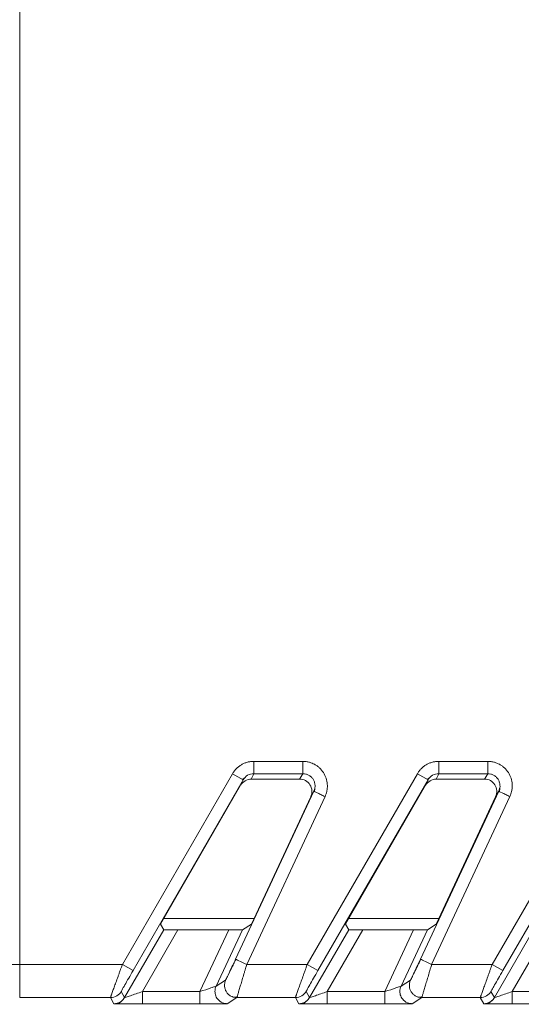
# Model space of a CAD drawing. Header units: millimetres. Extents: x 0 to 594, y 0 to 420.
# Tile 20 of 75: x 77 to 85, y 240 to 256. Entities that reach past the tile are written whole.
import ezdxf

# ---------------------------------------------------------------- set-up
doc = ezdxf.new("R2010")
doc.units = ezdxf.units.MM
doc.styles.add('SLDTEXTSTYLE1', font='TXT', dxfattribs={"width": 0.605})
doc.dimstyles.new('SLDDIMSTYLE3', dxfattribs={"dimtxt": 2.568319, "dimasz": 3.3, "dimexe": 0, "dimexo": 0.0625, "dimgap": 0.64208, "dimtad": 1, "dimdec": 1, "dimlfac": 5, "dimrnd": 1e-09, "dimzin": 12, "dimdsep": 46, "dimtxsty": 'SLDTEXTSTYLE1', "dimsah": 1, "dimcen": 0.09, "dimadec": 0, "dimazin": 3, "dimtfac": 1, "dimtdec": 1, "dimtmove": 0, "dimatfit": 0, "dimfxl": 0, "dimfrac": 2, "dimtolj": 1, "dimtzin": 12, "dimarcsym": 0})

# ---------------------------------------------------------------- blocks, each defined once
blk = doc.blocks.new('_D_13')
at = {"color": 7, "linetype": 'Continuous', "lineweight": 0}
for p, q in [((42.47, 234.509), (42.47, 240.909)), ((122.707, 234.509), (41.47, 234.509)), ((42.47, 225.009), (42.47, 234.509)), ((37.938, 232.944), (37.938, 233.532)), ((37.938, 233.532), (41.882, 233.532)), ((41.882, 233.532), (41.882, 232.944)), ((37.938, 226.575), (37.938, 225.987)), ((41.882, 225.987), (41.882, 226.575)), ((37.938, 225.987), (41.882, 225.987)), ((115.707, 225.009), (41.47, 225.009)), ((42.47, 225.009), (42.47, 218.609))]:
    blk.add_line(p, q, dxfattribs=at)
for points in [[(42.47, 234.509), (42.97, 237.809), (41.97, 237.809)], [(42.47, 225.009), (41.97, 221.709), (42.97, 221.709)]]:
    blk.add_solid(points, dxfattribs=at)
at = {"color": 7, "linetype": 'Continuous', "lineweight": 0, "char_height": 2.6458, "attachment_point": 1, "rotation": 90, "style": 'SLDTEXTSTYLE1'}
for s, insert in [('47,5', (33.939, 226.33)), ('1,9', (38.471, 227.31))]:
    blk.add_mtext(s, dxfattribs=dict(at, insert=insert))

msp = doc.modelspace()

# ---------------------------------------------------------------- linework, layer by layer
at = {"color": 7, "linetype": 'Continuous', "lineweight": 15}
for p, q in [((76.956, 352.309), (76.956, 240.304)), ((80.755, 243.598), (81.549, 243.598)), ((83.755, 243.598), (84.549, 243.598)), ((78.622, 240.304), (80.408, 243.396)), ((80.408, 243.396), (80.581, 243.296)), ((80.568, 243.302), (80.613, 243.338)), ((80.755, 243.398), (80.714, 243.309)), ((81.498, 243.309), (80.714, 243.309)), ((80.755, 243.398), (81.549, 243.398)), ((81.549, 243.398), (81.498, 243.309)), ((81.622, 240.304), (83.408, 243.396)), ((83.408, 243.396), (83.581, 243.296)), ((83.568, 243.302), (83.613, 243.338)), ((83.755, 243.398), (83.714, 243.309)), ((84.498, 243.309), (83.714, 243.309)), ((83.755, 243.398), (84.549, 243.398)), ((84.549, 243.398), (84.498, 243.309)), ((84.622, 240.304), (86.408, 243.396)), ((78.795, 240.204), (80.581, 243.296)), ((79.241, 240.958), (80.54, 243.209)), ((80.581, 243.296), (80.54, 243.209)), ((81.743, 243.158), (81.729, 243.112)), ((81.744, 243.159), (81.741, 243.104)), ((81.795, 240.204), (83.581, 243.296)), ((82.241, 240.958), (83.54, 243.209)), ((83.581, 243.296), (83.54, 243.209)), ((84.743, 243.158), (84.729, 243.112)), ((84.744, 243.159), (84.741, 243.104)), ((84.795, 240.204), (86.581, 243.296)), ((81.729, 243.112), (80.459, 240.388)), ((81.91, 243.027), (80.64, 240.304)), ((80.715, 240.958), (81.678, 243.024)), ((81.729, 243.112), (81.678, 243.024)), ((81.742, 243.106), (81.729, 243.112)), ((84.729, 243.112), (83.459, 240.388)), ((84.91, 243.027), (83.64, 240.304)), ((83.715, 240.958), (84.678, 243.024)), ((84.729, 243.112), (84.678, 243.024)), ((84.742, 243.106), (84.729, 243.112)), ((79.241, 240.958), (79.294, 240.866)), ((80.757, 241.048), (79.293, 241.048)), ((80.715, 240.958), (80.57, 240.866)), ((82.241, 240.958), (82.294, 240.866)), ((83.757, 241.048), (82.293, 241.048)), ((83.715, 240.958), (83.57, 240.866)), ((78.659, 239.765), (79.294, 240.866)), ((78.946, 239.862), (79.524, 240.864)), ((79.524, 240.864), (80.348, 240.864)), ((80.348, 240.864), (79.881, 239.862)), ((80.57, 240.866), (80.143, 239.95)), ((81.659, 239.765), (82.294, 240.866)), ((81.946, 239.862), (82.524, 240.864)), ((82.524, 240.864), (83.348, 240.864)), ((83.348, 240.864), (82.881, 239.862)), ((83.57, 240.866), (83.143, 239.95)), ((84.659, 239.765), (85.294, 240.866)), ((84.946, 239.862), (85.524, 240.864)), ((76.956, 240.304), (78.622, 240.304)), ((78.622, 240.304), (78.795, 240.204)), ((80.64, 240.304), (81.622, 240.304)), ((81.622, 240.304), (81.795, 240.204)), ((83.64, 240.304), (84.622, 240.304)), ((84.622, 240.304), (84.795, 240.204)), ((80.297, 240.048), (80.143, 239.95)), ((83.297, 240.048), (83.143, 239.95)), ((78.659, 239.765), (78.602, 239.864)), ((79.881, 239.862), (78.946, 239.862)), ((81.659, 239.765), (81.602, 239.864)), ((82.881, 239.862), (81.946, 239.862)), ((84.659, 239.765), (84.602, 239.864)), ((85.881, 239.862), (84.946, 239.862)), ((76.956, 239.764), (78.429, 239.764)), ((78.486, 239.665), (78.429, 239.764)), ((79.881, 239.662), (78.946, 239.662)), ((80.478, 239.764), (80.324, 239.665)), ((80.417, 239.773), (80.487, 239.775)), ((80.478, 239.764), (81.429, 239.764)), ((81.486, 239.665), (81.429, 239.764)), ((81.63, 239.728), (81.637, 239.735)), ((82.881, 239.662), (81.946, 239.662)), ((83.478, 239.764), (83.324, 239.665)), ((83.417, 239.773), (83.487, 239.775)), ((83.478, 239.764), (84.429, 239.764)), ((84.486, 239.665), (84.429, 239.764)), ((85.881, 239.662), (84.946, 239.662))]:
    msp.add_line(p, q, dxfattribs=at)
at = {"color": 7, "linetype": 'Continuous', "lineweight": 15, "flags": 128}
for points in [[(80.64, 240.304), (80.605, 240.32), (80.571, 240.336), (80.54, 240.35), (80.512, 240.363), (80.49, 240.374), (80.473, 240.382), (80.463, 240.387), (80.459, 240.388)], [(83.64, 240.304), (83.605, 240.32), (83.571, 240.336), (83.54, 240.35), (83.512, 240.363), (83.49, 240.374), (83.473, 240.382), (83.463, 240.387), (83.459, 240.388)]]:
    msp.add_lwpolyline(points, dxfattribs=at)
at = {"color": 7, "linetype": 'Continuous', "lineweight": 15}
for centre, major_axis, ratio, start_param, end_param in [((80.714, 243.109), (-0.084, -0.182), 0.995387, 3.572763, 4.621301), ((81.497, 243.109), (-0.1, -0.174), 0.99494, 1.657764, 3.662263), ((83.714, 243.109), (-0.084, -0.182), 0.995387, 3.572763, 4.621301), ((84.497, 243.109), (-0.1, -0.174), 0.99494, 1.657764, 3.662263), ((79.525, 240.866), (0.231, 0), 0.007558, 3.145956, 4.708025), ((80.349, 240.866), (0.221, 0), 0.007909, 4.708701, 6.27077), ((82.525, 240.866), (0.231, 0), 0.007558, 3.145956, 4.708025), ((83.349, 240.866), (0.221, 0), 0.007909, 4.708701, 6.27077)]:
    msp.add_ellipse(centre, major_axis=major_axis, ratio=ratio, start_param=start_param, end_param=end_param, dxfattribs=at)
for points, knots in [([(80.408, 243.396), (80.412, 243.404), (80.421, 243.419), (80.436, 243.439), (80.452, 243.459), (80.476, 243.485), (80.509, 243.514), (80.553, 243.544), (80.6, 243.568), (80.651, 243.585), (80.703, 243.596), (80.738, 243.597), (80.755, 243.598)], [0, 0, 0, 0, 0.061468, 0.122481, 0.183288, 0.24414, 0.37016, 0.495509, 0.621864, 0.749271, 0.874196, 1, 1, 1, 1]), ([(80.755, 243.598), (80.755, 243.548), (80.755, 243.499), (80.755, 243.426), (80.755, 243.403), (80.755, 243.398)], [0, 0, 0, 0, 0.5, 0.5, 1, 1, 1, 1]), ([(81.549, 243.598), (81.559, 243.597), (81.577, 243.597), (81.605, 243.594), (81.633, 243.589), (81.664, 243.581), (81.7, 243.569), (81.741, 243.549), (81.782, 243.524), (81.834, 243.482), (81.888, 243.417), (81.932, 243.325), (81.948, 243.239), (81.948, 243.167), (81.94, 243.114), (81.927, 243.068), (81.916, 243.041), (81.91, 243.027)], [0, 0, 0, 0, 0.035294, 0.070107, 0.104612, 0.138986, 0.191706, 0.245192, 0.308562, 0.371227, 0.496362, 0.621286, 0.747517, 0.819844, 0.891197, 0.945038, 1, 1, 1, 1]), ([(81.549, 243.598), (81.549, 243.575), (81.549, 243.55), (81.549, 243.503), (81.549, 243.481), (81.549, 243.443), (81.549, 243.427), (81.549, 243.406), (81.549, 243.4), (81.549, 243.398)], [0, 0, 0, 0, 0.25, 0.25, 0.5, 0.5, 0.75, 0.75, 1, 1, 1, 1]), ([(83.408, 243.396), (83.412, 243.404), (83.421, 243.419), (83.436, 243.439), (83.452, 243.459), (83.476, 243.485), (83.509, 243.514), (83.553, 243.544), (83.6, 243.568), (83.651, 243.585), (83.703, 243.596), (83.738, 243.597), (83.755, 243.598)], [0, 0, 0, 0, 0.061468, 0.122481, 0.183288, 0.24414, 0.37016, 0.495509, 0.621864, 0.749271, 0.874196, 1, 1, 1, 1]), ([(83.755, 243.598), (83.755, 243.548), (83.755, 243.499), (83.755, 243.426), (83.755, 243.403), (83.755, 243.398)], [0, 0, 0, 0, 0.5, 0.5, 1, 1, 1, 1]), ([(84.549, 243.598), (84.559, 243.597), (84.577, 243.597), (84.605, 243.594), (84.633, 243.589), (84.664, 243.581), (84.7, 243.569), (84.741, 243.549), (84.782, 243.524), (84.834, 243.482), (84.888, 243.417), (84.932, 243.325), (84.948, 243.239), (84.948, 243.167), (84.94, 243.114), (84.927, 243.068), (84.916, 243.041), (84.91, 243.027)], [0, 0, 0, 0, 0.035294, 0.070107, 0.104612, 0.138986, 0.191706, 0.245192, 0.308562, 0.371227, 0.496362, 0.621286, 0.747517, 0.819844, 0.891197, 0.945038, 1, 1, 1, 1]), ([(84.549, 243.598), (84.549, 243.575), (84.549, 243.55), (84.549, 243.503), (84.549, 243.481), (84.549, 243.443), (84.549, 243.427), (84.549, 243.406), (84.549, 243.4), (84.549, 243.398)], [0, 0, 0, 0, 0.25, 0.25, 0.5, 0.5, 0.75, 0.75, 1, 1, 1, 1]), ([(80.581, 243.296), (80.599, 243.327), (80.624, 243.353), (80.685, 243.389), (80.72, 243.398), (80.755, 243.398)], [0, 0, 0, 0, 0.5, 0.5, 1, 1, 1, 1]), ([(83.581, 243.296), (83.599, 243.327), (83.624, 243.353), (83.685, 243.389), (83.72, 243.398), (83.755, 243.398)], [0, 0, 0, 0, 0.5, 0.5, 1, 1, 1, 1]), ([(76.532, 240.307), (76.54, 240.307), (76.557, 240.306), (76.584, 240.306), (76.612, 240.306), (76.641, 240.305), (76.671, 240.305), (76.701, 240.305), (76.732, 240.304), (76.763, 240.304), (76.795, 240.304), (76.827, 240.304), (76.86, 240.304), (76.892, 240.304), (76.924, 240.304), (76.945, 240.304), (76.956, 240.304)], [0, 0, 0, 0, 0.075051, 0.149545, 0.223481, 0.29686, 0.369681, 0.441945, 0.513652, 0.584802, 0.655394, 0.725429, 0.794907, 0.863829, 0.932193, 1, 1, 1, 1]), ([(76.956, 240.304), (76.956, 240.233), (76.956, 240.163), (76.956, 240.033), (76.956, 239.974), (76.956, 239.874), (76.956, 239.834), (76.956, 239.779), (76.956, 239.764), (76.956, 239.764)], [0, 0, 0, 0, 0.25, 0.25, 0.5, 0.5, 0.75, 0.75, 1, 1, 1, 1]), ([(78.429, 239.764), (78.429, 239.764), (78.429, 239.765), (78.43, 239.768), (78.432, 239.772), (78.434, 239.779), (78.437, 239.787), (78.44, 239.798), (78.448, 239.819), (78.462, 239.86), (78.487, 239.929), (78.517, 240.012), (78.544, 240.088), (78.568, 240.154), (78.585, 240.201), (78.603, 240.251), (78.615, 240.285), (78.622, 240.304)], [0, 0, 0, 0, 0.035805, 0.07174, 0.107822, 0.144064, 0.180483, 0.217094, 0.25391, 0.376917, 0.507223, 0.624157, 0.754337, 0.812558, 0.877189, 0.92979, 1, 1, 1, 1]), ([(80.459, 240.388), (80.439, 240.345), (80.419, 240.303), (80.381, 240.222), (80.363, 240.185), (80.333, 240.121), (80.32, 240.095), (80.303, 240.059), (80.298, 240.049), (80.297, 240.048)], [0, 0, 0, 0, 0.25, 0.25, 0.5, 0.5, 0.75, 0.75, 1, 1, 1, 1]), ([(80.466, 240.389), (80.453, 240.363), (80.427, 240.311), (80.391, 240.24), (80.36, 240.178), (80.346, 240.147), (80.338, 240.132)], [0, 0, 0, 0, 0.261544, 0.515962, 0.762477, 1, 1, 1, 1]), ([(81.429, 239.764), (81.429, 239.764), (81.429, 239.765), (81.43, 239.768), (81.432, 239.772), (81.434, 239.779), (81.437, 239.787), (81.44, 239.798), (81.448, 239.819), (81.462, 239.86), (81.487, 239.929), (81.517, 240.012), (81.544, 240.088), (81.568, 240.154), (81.585, 240.201), (81.603, 240.251), (81.615, 240.285), (81.622, 240.304)], [0, 0, 0, 0, 0.035805, 0.07174, 0.107822, 0.144064, 0.180483, 0.217094, 0.25391, 0.376917, 0.507223, 0.624157, 0.754337, 0.812558, 0.877189, 0.92979, 1, 1, 1, 1]), ([(83.459, 240.388), (83.439, 240.345), (83.419, 240.303), (83.381, 240.222), (83.363, 240.185), (83.333, 240.121), (83.32, 240.095), (83.303, 240.059), (83.298, 240.049), (83.297, 240.048)], [0, 0, 0, 0, 0.25, 0.25, 0.5, 0.5, 0.75, 0.75, 1, 1, 1, 1]), ([(83.466, 240.389), (83.453, 240.363), (83.427, 240.311), (83.391, 240.24), (83.36, 240.178), (83.346, 240.147), (83.338, 240.132)], [0, 0, 0, 0, 0.261544, 0.515962, 0.762477, 1, 1, 1, 1]), ([(84.429, 239.764), (84.429, 239.764), (84.429, 239.765), (84.43, 239.768), (84.432, 239.772), (84.434, 239.779), (84.437, 239.787), (84.44, 239.798), (84.448, 239.819), (84.462, 239.86), (84.487, 239.929), (84.517, 240.012), (84.544, 240.088), (84.568, 240.154), (84.585, 240.201), (84.603, 240.251), (84.615, 240.285), (84.622, 240.304)], [0, 0, 0, 0, 0.035805, 0.07174, 0.107822, 0.144064, 0.180483, 0.217094, 0.25391, 0.376917, 0.507223, 0.624157, 0.754337, 0.812558, 0.877189, 0.92979, 1, 1, 1, 1]), ([(78.602, 239.864), (78.602, 239.864), (78.608, 239.874), (78.628, 239.912), (78.643, 239.938), (78.68, 240.003), (78.701, 240.04), (78.747, 240.119), (78.771, 240.162), (78.795, 240.204)], [0, 0, 0, 0, 0.25, 0.25, 0.5, 0.5, 0.75, 0.75, 1, 1, 1, 1]), ([(81.602, 239.864), (81.602, 239.864), (81.608, 239.874), (81.628, 239.912), (81.643, 239.938), (81.68, 240.003), (81.701, 240.04), (81.747, 240.119), (81.771, 240.162), (81.795, 240.204)], [0, 0, 0, 0, 0.25, 0.25, 0.5, 0.5, 0.75, 0.75, 1, 1, 1, 1]), ([(84.602, 239.864), (84.602, 239.864), (84.608, 239.874), (84.628, 239.912), (84.643, 239.938), (84.68, 240.003), (84.701, 240.04), (84.747, 240.119), (84.771, 240.162), (84.795, 240.204)], [0, 0, 0, 0, 0.25, 0.25, 0.5, 0.5, 0.75, 0.75, 1, 1, 1, 1]), ([(80.143, 239.95), (80.142, 239.949), (80.134, 239.946), (80.104, 239.936), (80.083, 239.929), (80.009, 239.904), (79.945, 239.883), (79.881, 239.862)], [0, 0, 0, 0, 0.25, 0.25, 0.5, 0.5, 1, 1, 1, 1]), ([(80.269, 239.673), (80.237, 239.682), (80.208, 239.699), (80.163, 239.742), (80.147, 239.768), (80.133, 239.805), (80.129, 239.817), (80.125, 239.841), (80.124, 239.853), (80.124, 239.893), (80.13, 239.922), (80.143, 239.95)], [0, 0, 0, 0, 0.25, 0.25, 0.5, 0.5, 0.625, 0.625, 0.75, 0.75, 1, 1, 1, 1]), ([(83.143, 239.95), (83.142, 239.949), (83.134, 239.946), (83.104, 239.936), (83.083, 239.929), (83.009, 239.904), (82.945, 239.883), (82.881, 239.862)], [0, 0, 0, 0, 0.25, 0.25, 0.5, 0.5, 1, 1, 1, 1]), ([(83.269, 239.673), (83.237, 239.682), (83.208, 239.699), (83.163, 239.742), (83.147, 239.768), (83.133, 239.805), (83.129, 239.817), (83.125, 239.841), (83.124, 239.853), (83.124, 239.893), (83.13, 239.922), (83.143, 239.95)], [0, 0, 0, 0, 0.25, 0.25, 0.5, 0.5, 0.625, 0.625, 0.75, 0.75, 1, 1, 1, 1]), ([(78.429, 239.764), (78.465, 239.764), (78.502, 239.774), (78.563, 239.811), (78.587, 239.837), (78.602, 239.864)], [0, 0, 0, 0, 0.5, 0.5, 1, 1, 1, 1]), ([(78.946, 239.862), (78.877, 239.838), (78.808, 239.814), (78.725, 239.787), (78.702, 239.779), (78.669, 239.768), (78.659, 239.765), (78.659, 239.765)], [0, 0, 0, 0, 0.5, 0.5, 0.75, 0.75, 1, 1, 1, 1]), ([(78.946, 239.662), (78.946, 239.662), (78.946, 239.667), (78.946, 239.686), (78.946, 239.702), (78.946, 239.741), (78.946, 239.764), (78.946, 239.813), (78.946, 239.839), (78.946, 239.862)], [0, 0, 0, 0, 0.25, 0.25, 0.5, 0.5, 0.75, 0.75, 1, 1, 1, 1]), ([(79.881, 239.662), (79.881, 239.662), (79.881, 239.684), (79.881, 239.758), (79.881, 239.81), (79.881, 239.862)], [0, 0, 0, 0, 0.5, 0.5, 1, 1, 1, 1]), ([(81.429, 239.764), (81.465, 239.764), (81.502, 239.774), (81.563, 239.811), (81.587, 239.837), (81.602, 239.864)], [0, 0, 0, 0, 0.5, 0.5, 1, 1, 1, 1]), ([(81.946, 239.862), (81.877, 239.838), (81.808, 239.814), (81.725, 239.787), (81.702, 239.779), (81.669, 239.768), (81.659, 239.765), (81.659, 239.765)], [0, 0, 0, 0, 0.5, 0.5, 0.75, 0.75, 1, 1, 1, 1]), ([(81.946, 239.662), (81.946, 239.662), (81.946, 239.667), (81.946, 239.686), (81.946, 239.702), (81.946, 239.741), (81.946, 239.764), (81.946, 239.813), (81.946, 239.839), (81.946, 239.862)], [0, 0, 0, 0, 0.25, 0.25, 0.5, 0.5, 0.75, 0.75, 1, 1, 1, 1]), ([(82.881, 239.662), (82.881, 239.662), (82.881, 239.684), (82.881, 239.758), (82.881, 239.81), (82.881, 239.862)], [0, 0, 0, 0, 0.5, 0.5, 1, 1, 1, 1]), ([(84.429, 239.764), (84.465, 239.764), (84.502, 239.774), (84.563, 239.811), (84.587, 239.837), (84.602, 239.864)], [0, 0, 0, 0, 0.5, 0.5, 1, 1, 1, 1]), ([(84.946, 239.862), (84.877, 239.838), (84.808, 239.814), (84.725, 239.787), (84.702, 239.779), (84.669, 239.768), (84.659, 239.765), (84.659, 239.765)], [0, 0, 0, 0, 0.5, 0.5, 0.75, 0.75, 1, 1, 1, 1]), ([(84.946, 239.662), (84.946, 239.662), (84.946, 239.667), (84.946, 239.686), (84.946, 239.702), (84.946, 239.741), (84.946, 239.764), (84.946, 239.813), (84.946, 239.839), (84.946, 239.862)], [0, 0, 0, 0, 0.25, 0.25, 0.5, 0.5, 0.75, 0.75, 1, 1, 1, 1]), ([(78.524, 239.664), (78.531, 239.665), (78.543, 239.666), (78.573, 239.68), (78.606, 239.702), (78.627, 239.724), (78.637, 239.735)], [0, 0, 0, 0, 0.266767, 0.5234035, 0.7681285, 1, 1, 1, 1]), ([(78.946, 239.662), (78.892, 239.662), (78.782, 239.662), (78.655, 239.663), (78.575, 239.663), (78.538, 239.664), (78.528, 239.664), (78.528, 239.664)], [0, 0, 0, 0, 0.323931, 0.655212, 0.828927, 0.997656, 1, 1, 1, 1]), ([(80.313, 239.665), (80.311, 239.665), (80.306, 239.665), (80.296, 239.664), (80.277, 239.664), (80.241, 239.663), (80.182, 239.663), (80.114, 239.662), (80.047, 239.662), (79.987, 239.662), (79.934, 239.662), (79.899, 239.662), (79.881, 239.662)], [0, 0, 0, 0, 0.048592, 0.097672, 0.147513, 0.290937, 0.437331, 0.578505, 0.722394, 0.814841, 0.906998, 1, 1, 1, 1]), ([(80.478, 239.764), (80.461, 239.764), (80.441, 239.765), (80.423, 239.772), (80.421, 239.773)], [0, 0, 0, 0, 0.855431, 1, 1, 1, 1]), ([(80.482, 239.776), (80.482, 239.774), (80.481, 239.77), (80.48, 239.767), (80.479, 239.764), (80.478, 239.764), (80.478, 239.764)], [0, 0, 0, 0, 0.251708, 0.502242, 0.751655, 1, 1, 1, 1]), ([(81.524, 239.664), (81.531, 239.665), (81.543, 239.666), (81.573, 239.68), (81.601, 239.698), (81.618, 239.715), (81.623, 239.721)], [0, 0, 0, 0, 0.298293, 0.585259, 0.858905, 1, 1, 1, 1]), ([(81.946, 239.662), (81.892, 239.662), (81.782, 239.662), (81.655, 239.663), (81.575, 239.663), (81.538, 239.664), (81.528, 239.664), (81.528, 239.664)], [0, 0, 0, 0, 0.323931, 0.655212, 0.828927, 0.997656, 1, 1, 1, 1]), ([(83.313, 239.665), (83.311, 239.665), (83.306, 239.665), (83.296, 239.664), (83.277, 239.664), (83.241, 239.663), (83.182, 239.663), (83.114, 239.662), (83.047, 239.662), (82.987, 239.662), (82.934, 239.662), (82.899, 239.662), (82.881, 239.662)], [0, 0, 0, 0, 0.048592, 0.097672, 0.147513, 0.290937, 0.437331, 0.578505, 0.722394, 0.814841, 0.906998, 1, 1, 1, 1]), ([(83.478, 239.764), (83.461, 239.764), (83.441, 239.765), (83.423, 239.772), (83.421, 239.773)], [0, 0, 0, 0, 0.855431, 1, 1, 1, 1]), ([(83.482, 239.776), (83.482, 239.774), (83.481, 239.77), (83.48, 239.767), (83.479, 239.764), (83.478, 239.764), (83.478, 239.764)], [0, 0, 0, 0, 0.251708, 0.502242, 0.751655, 1, 1, 1, 1]), ([(84.524, 239.664), (84.531, 239.665), (84.543, 239.666), (84.573, 239.68), (84.606, 239.702), (84.627, 239.724), (84.637, 239.735)], [0, 0, 0, 0, 0.266767, 0.523404, 0.768129, 1, 1, 1, 1]), ([(84.946, 239.662), (84.892, 239.662), (84.782, 239.662), (84.655, 239.663), (84.575, 239.663), (84.538, 239.664), (84.528, 239.664), (84.528, 239.664)], [0, 0, 0, 0, 0.3239311, 0.6552121, 0.8289268, 0.9976556, 1, 1, 1, 1])]:
    msp.add_open_spline(points, degree=3, knots=knots, dxfattribs=at)
at = {"color": 8, "linetype": 'Continuous', "lineweight": 15}
for points, knots in [([(81.549, 243.398), (81.566, 243.397), (81.599, 243.395), (81.645, 243.376), (81.686, 243.347), (81.718, 243.309), (81.74, 243.262), (81.749, 243.214), (81.75, 243.178), (81.744, 243.161), (81.743, 243.158)], [0, 0, 0, 0, 0.1404686, 0.2774481, 0.418057, 0.5616197, 0.6987994, 0.847683, 0.9767154, 1, 1, 1, 1]), ([(84.549, 243.398), (84.566, 243.397), (84.599, 243.395), (84.645, 243.376), (84.686, 243.347), (84.718, 243.309), (84.74, 243.262), (84.749, 243.214), (84.75, 243.178), (84.744, 243.161), (84.743, 243.158)], [0, 0, 0, 0, 0.1404686, 0.2774481, 0.418057, 0.5616197, 0.6987994, 0.847683, 0.9767154, 1, 1, 1, 1]), ([(81.91, 243.027), (81.886, 243.038), (81.839, 243.061), (81.781, 243.088), (81.747, 243.103), (81.742, 243.106), (81.742, 243.106)], [0, 0, 0, 0, 0.322826, 0.645652, 0.968478, 1, 1, 1, 1]), ([(84.91, 243.027), (84.886, 243.038), (84.839, 243.061), (84.781, 243.088), (84.747, 243.103), (84.742, 243.106), (84.742, 243.106)], [0, 0, 0, 0, 0.322826, 0.645652, 0.968478, 1, 1, 1, 1]), ([(80.64, 240.304), (80.637, 240.292), (80.631, 240.272), (80.622, 240.243), (80.615, 240.22), (80.606, 240.188), (80.595, 240.15), (80.575, 240.084), (80.553, 240.01), (80.529, 239.927), (80.508, 239.859), (80.495, 239.815), (80.487, 239.789), (80.484, 239.78), (80.482, 239.776)], [0, 0, 0, 0, 0.046942, 0.086676, 0.119204, 0.144523, 0.219095, 0.2852, 0.431787, 0.563035, 0.711574, 0.851913, 0.926342, 1, 1, 1, 1]), ([(83.64, 240.304), (83.637, 240.292), (83.631, 240.272), (83.622, 240.243), (83.615, 240.22), (83.606, 240.188), (83.595, 240.15), (83.575, 240.084), (83.553, 240.01), (83.529, 239.927), (83.508, 239.859), (83.495, 239.815), (83.487, 239.789), (83.484, 239.78), (83.482, 239.776)], [0, 0, 0, 0, 0.046942, 0.086676, 0.119204, 0.144523, 0.219095, 0.2852, 0.431787, 0.563035, 0.711574, 0.851913, 0.926342, 1, 1, 1, 1]), ([(80.421, 239.773), (80.408, 239.778), (80.379, 239.788), (80.34, 239.816), (80.308, 239.855), (80.286, 239.901), (80.277, 239.95), (80.279, 240.001), (80.291, 240.033), (80.297, 240.048)], [0, 0, 0, 0, 0.121651, 0.268043, 0.414434, 0.560826, 0.707217, 0.853609, 1, 1, 1, 1]), ([(83.421, 239.773), (83.408, 239.778), (83.379, 239.788), (83.34, 239.816), (83.308, 239.855), (83.286, 239.901), (83.277, 239.95), (83.279, 240.001), (83.291, 240.033), (83.297, 240.048)], [0, 0, 0, 0, 0.1216512, 0.2680427, 0.4144341, 0.5608256, 0.7072171, 0.8536085, 1, 1, 1, 1]), ([(78.528, 239.664), (78.516, 239.664), (78.492, 239.665), (78.488, 239.665), (78.486, 239.665)], [0, 0, 0, 0, 0.5023725, 1, 1, 1, 1]), ([(80.324, 239.665), (80.324, 239.665), (80.323, 239.665), (80.321, 239.665), (80.318, 239.665), (80.315, 239.665), (80.313, 239.665)], [0, 0, 0, 0, 0.251728, 0.501754, 0.750901, 1, 1, 1, 1]), ([(81.528, 239.664), (81.516, 239.664), (81.492, 239.665), (81.488, 239.665), (81.486, 239.665)], [0, 0, 0, 0, 0.5023725, 1, 1, 1, 1]), ([(83.324, 239.665), (83.324, 239.665), (83.323, 239.665), (83.321, 239.665), (83.318, 239.665), (83.315, 239.665), (83.313, 239.665)], [0, 0, 0, 0, 0.251728, 0.501754, 0.750901, 1, 1, 1, 1]), ([(84.528, 239.664), (84.516, 239.664), (84.492, 239.665), (84.488, 239.665), (84.486, 239.665)], [0, 0, 0, 0, 0.502372, 1, 1, 1, 1])]:
    msp.add_open_spline(points, degree=3, knots=knots, dxfattribs=at)
for points in [[(78.486, 239.665), (78.503, 239.665), (78.521, 239.668), (78.538, 239.672)], [(80.324, 239.666), (80.306, 239.666), (80.287, 239.668), (80.269, 239.673)], [(81.486, 239.665), (81.503, 239.665), (81.521, 239.668), (81.538, 239.672)], [(83.324, 239.666), (83.306, 239.666), (83.287, 239.668), (83.269, 239.673)], [(84.486, 239.665), (84.503, 239.665), (84.521, 239.668), (84.538, 239.672)]]:
    msp.add_open_spline(points, degree=3, dxfattribs=at)
at = {"color": 7, "linetype": 'Continuous', "lineweight": 15}
for points in [[(78.538, 239.672), (78.588, 239.686), (78.633, 239.72), (78.659, 239.765)], [(81.538, 239.672), (81.588, 239.686), (81.633, 239.72), (81.659, 239.765)], [(84.538, 239.672), (84.588, 239.686), (84.633, 239.72), (84.659, 239.765)]]:
    msp.add_open_spline(points, degree=3, dxfattribs=at)

# ---------------------------------------------------------------- dimensions: what is measured, and where the dimension line sits
at = {"color": 7, "linetype": 'Continuous', "lineweight": 0}
dim = msp.add_linear_dim(base=(42.47, 234.509), p1=(115.707, 225.009), p2=(122.707, 234.509), angle=90, dimstyle='SLDDIMSTYLE3', dxfattribs=at)
dim.commit()
dim.dimension.update_dxf_attribs({"geometry": '_D_13', "text_midpoint": (42.47, 229.759), "dimtype": 160})

doc.saveas('drawing.dxf')
